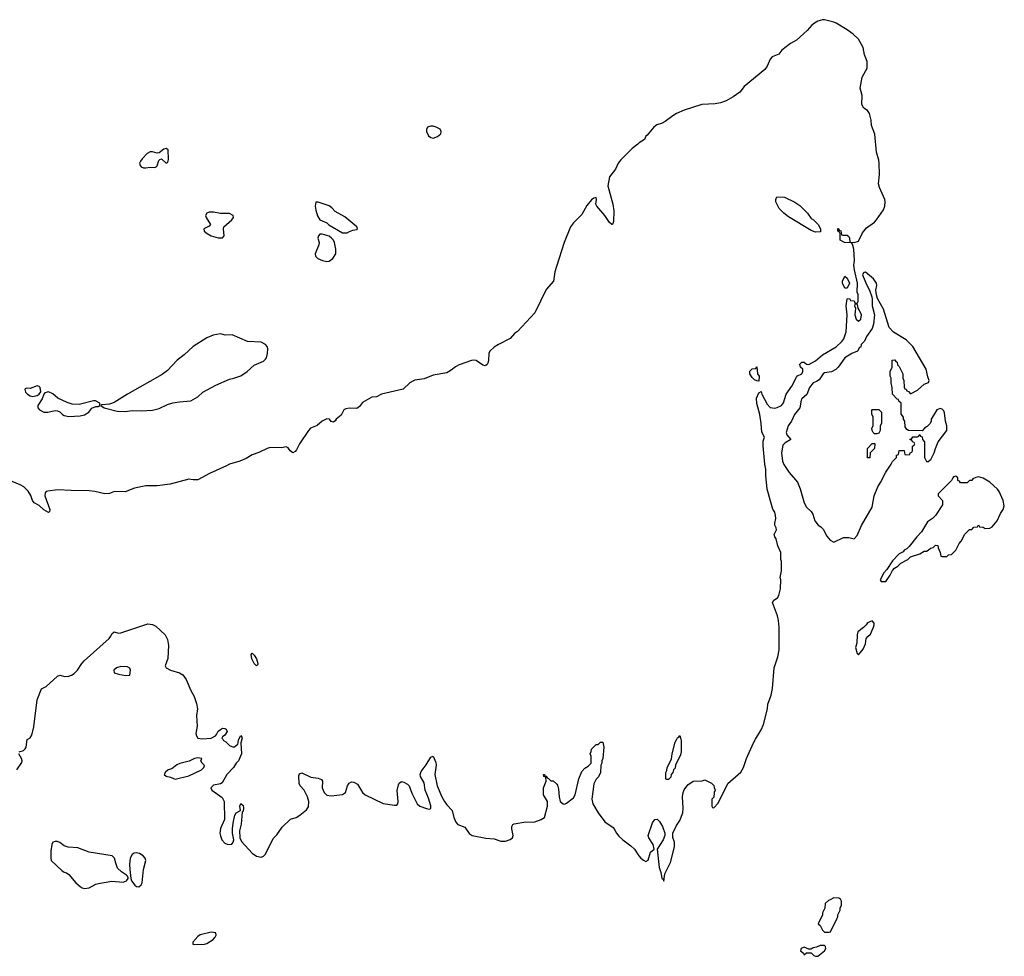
# Model space of a CAD drawing. Header units: inches. Extents: x 2323201 to 2563958, y 895391 to 1023096.
# Tile 196 of 196: x 2555256 to 2563958, y 998082 to 1006359. Entities that reach past the tile are written whole.
import ezdxf

# ---------------------------------------------------------------- set-up
doc = ezdxf.new("R2010")
doc.units = ezdxf.units.IN
doc.header["$MEASUREMENT"] = 0
for name, color, linetype in [('C5050', 7, 'Continuous'), ('C5060', 7, 'Continuous'), ('C5959', 7, 'Continuous'), ('C5969', 7, 'Continuous')]:
    doc.layers.add(name, color=color, linetype=linetype)

msp = doc.modelspace()

# ---------------------------------------------------------------- linework, layer by layer
at = {"layer": 'C5050', "color": 5, "elevation": 20}
for points in [[(2558890, 1005419.4), (2558861, 1005410), (2558851.7, 1005390), (2558851, 1005370), (2558870, 1005331.8), (2558890, 1005316.9), (2558910, 1005311.6), (2558950, 1005325.8), (2558977.5, 1005350), (2558982.4, 1005370), (2558972.3, 1005392.3), (2558935.8, 1005410), (2558910, 1005416.9)], [(2556550, 1005222.2), (2556530, 1005214.8), (2556490, 1005182.2), (2556470, 1005181.2), (2556430, 1005192.7), (2556409.7, 1005190.3), (2556384.3, 1005175.7), (2556338.2, 1005130), (2556323.5, 1005110), (2556316, 1005090), (2556319.8, 1005070), (2556330, 1005058.9), (2556350, 1005050.1), (2556370, 1005049.5), (2556410, 1005055.7), (2556450, 1005053.8), (2556461.5, 1005058.5), (2556471.5, 1005068.5), (2556485, 1005115), (2556495.1, 1005124.9), (2556510, 1005128.4), (2556550, 1005090.7), (2556561.5, 1005098.5), (2556569.6, 1005110.4), (2556571.8, 1005128.2), (2556567.8, 1005210)], [(2557893, 1004747), (2557874, 1004746), (2557867.3, 1004712.7), (2557875.1, 1004675.1), (2557887.1, 1004627.1), (2557910, 1004590.7), (2557970, 1004564.9), (2557987.8, 1004547.8), (2558110, 1004476.4), (2558150, 1004477.1), (2558170, 1004488.2), (2558200.1, 1004499.9), (2558234.7, 1004505.3), (2558241.2, 1004510), (2558235.8, 1004530), (2558130, 1004618.3), (2558043.6, 1004663.6), (2558015.5, 1004695.6), (2557992.9, 1004712.9)], [(2556970, 1004658.5), (2556930, 1004657.9), (2556911.2, 1004650), (2556899.8, 1004630), (2556905.3, 1004610), (2556942, 1004550), (2556930, 1004535.6), (2556882.8, 1004510), (2556888.2, 1004490), (2556912.7, 1004470), (2556950, 1004449.3), (2557010, 1004432.6), (2557050, 1004432.7), (2557064.2, 1004450), (2557056.9, 1004510), (2557061.7, 1004530), (2557132.5, 1004590), (2557146.3, 1004610), (2557144.3, 1004630), (2557110, 1004645.5), (2557030, 1004645.2)], [(2557930, 1004464.5), (2557910, 1004463.7), (2557896.3, 1004450), (2557890.5, 1004430), (2557903.1, 1004390), (2557900.3, 1004370), (2557866.7, 1004290), (2557870.3, 1004270), (2557890.4, 1004250), (2557933, 1004230), (2557970, 1004221.5), (2557990, 1004225.8), (2558022.6, 1004250), (2558049.6, 1004290), (2558049.6, 1004330), (2558037.7, 1004390), (2558029.6, 1004410), (2558013.3, 1004430), (2557990, 1004446.3)], [(2557030, 1003584.2), (2556965.5, 1003570), (2556910, 1003546.6), (2556789.2, 1003470), (2556710, 1003398.4), (2556648.4, 1003351.6), (2556561.9, 1003258.1), (2556515.4, 1003224.6), (2556208.5, 1003050), (2556090, 1002976.8), (2556050, 1002962), (2555983.6, 1002956.4), (2555974, 1002950), (2556002, 1002930), (2556118.9, 1002898.9), (2556190, 1002897.1), (2556250, 1002904.5), (2556330, 1002902.7), (2556430, 1002909.5), (2556490, 1002924.2), (2556561.6, 1002958.4), (2556610, 1002972.4), (2556670, 1002982.7), (2556770, 1002991.3), (2556830, 1003025.2), (2556873.7, 1003066.3), (2556989.1, 1003130.9), (2557110, 1003182.5), (2557150, 1003190.2), (2557210, 1003211), (2557267.2, 1003250), (2557330, 1003305.2), (2557410, 1003342.9), (2557430, 1003358.3), (2557438.4, 1003370), (2557447.9, 1003410), (2557448, 1003450), (2557443.1, 1003470), (2557428.1, 1003490), (2557390, 1003508), (2557270, 1003515.1), (2557135.1, 1003575.1), (2557071.8, 1003571.8)], [(2555410, 1003124.2), (2555350, 1003101.3), (2555316, 1003104), (2555303.5, 1003096.5), (2555301, 1003090), (2555308.5, 1003068.5), (2555326.8, 1003050), (2555350, 1003036.3), (2555370, 1003030.6), (2555410, 1003038.8), (2555428.7, 1003050), (2555442, 1003070), (2555438, 1003110), (2555430, 1003117)], [(2555510, 1003069.4), (2555479.6, 1003060.4), (2555470.7, 1003049.3), (2555454.8, 1003010), (2555416, 1002950), (2555416, 1002930), (2555431, 1002910), (2555470, 1002890.7), (2555506, 1002890), (2555570, 1002904.9), (2555590, 1002902), (2555610, 1002894.8), (2555634, 1002870), (2555650, 1002862), (2555690, 1002853.7), (2555790, 1002859.5), (2555830, 1002867.9), (2555868.7, 1002890), (2555894.6, 1002925.4), (2555930, 1002942), (2555950, 1002942), (2555966, 1002950), (2555966, 1002970), (2555926, 1002990), (2555910, 1002991.5), (2555781.1, 1002958.9), (2555720.7, 1002960.7), (2555675.8, 1002975.8), (2555594.6, 1003014.5), (2555550, 1003052.6)], [(2557350, 1000648), (2557330, 1000668.7), (2557309.4, 1000710), (2557302, 1000750), (2557310, 1000762), (2557330, 1000744.7), (2557350.6, 1000710), (2557361, 1000670), (2557359.8, 1000660.2)], [(2556150, 1000644), (2556112, 1000630), (2556087.7, 1000610), (2556090, 1000586.8), (2556130, 1000574), (2556195.6, 1000564.4), (2556230, 1000567.7), (2556237.2, 1000610), (2556229.1, 1000629.1), (2556210, 1000639)]]:
    msp.add_lwpolyline(points, close=True, dxfattribs=at)
for points in [[(2560000, 1004178.5), (2559984.7, 1004130), (2559974.9, 1004050), (2559910, 1003974), (2559810.2, 1003769.8), (2559655.9, 1003604.1), (2559630, 1003584.7), (2559590, 1003541.7), (2559488.7, 1003490), (2559450, 1003464.4), (2559411.9, 1003430), (2559403.5, 1003410), (2559400.9, 1003350), (2559394.9, 1003325.1), (2559388.3, 1003311.7), (2559377.3, 1003302.7), (2559370, 1003299), (2559350, 1003305.2), (2559290, 1003346.6), (2559270, 1003350.8), (2559250, 1003347.4), (2559139.3, 1003310), (2559108.2, 1003291.8), (2559070, 1003261.4), (2559030, 1003239.8), (2558910, 1003218.7), (2558830, 1003186), (2558750, 1003173.1), (2558730, 1003165.7), (2558703.7, 1003150), (2558646, 1003094), (2558454, 1003050), (2558410, 1003025.6), (2558370, 1003024.1), (2558285.2, 1002974.8), (2558260.5, 1002939.5), (2558236.7, 1002923.3), (2558170, 1002926.3), (2558138.9, 1002921.1), (2558122.2, 1002910), (2558096.1, 1002863.9), (2558053, 1002830), (2558045.2, 1002814.8), (2558030, 1002801.2), (2558010, 1002809.2), (2557995.1, 1002830), (2557970, 1002831.9), (2557930, 1002812.6), (2557886.7, 1002773.3), (2557827.6, 1002750), (2557807.5, 1002730), (2557729.1, 1002610), (2557702, 1002558), (2557690, 1002542.9), (2557670, 1002532), (2557647.9, 1002547.9), (2557630, 1002575.1), (2557610, 1002584.5), (2557570, 1002574.5), (2557470, 1002577.2), (2557444.2, 1002570), (2557370, 1002533.1), (2557310, 1002514.1), (2557257.5, 1002482.5), (2557202.5, 1002457.5), (2557110, 1002432.7), (2557083.7, 1002416.3), (2556934.9, 1002350), (2556830, 1002293), (2556790, 1002292.3), (2556750, 1002299.2), (2556585.3, 1002254.7), (2556470, 1002238.6), (2556370, 1002241.1), (2556270, 1002219), (2556190, 1002185.6), (2556094, 1002190), (2556050, 1002171.8), (2556010, 1002169.2), (2555922, 1002190), (2555870, 1002196.9), (2555710, 1002197.5), (2555590, 1002204.2), (2555506.3, 1002193.7), (2555491.3, 1002188.7), (2555482.6, 1002177.4), (2555479.3, 1002150), (2555523.1, 1002030), (2555521, 1002010), (2555510, 1002005.1), (2555470, 1002027.4), (2555430, 1002066.2), (2555383.5, 1002090), (2555369.9, 1002109.9), (2555355, 1002155), (2555331.7, 1002191.7), (2555293.3, 1002230), (2555259.8, 1002250), (2555190, 1002278.9)], [(2555328.2, 1000000), (2555350, 1000013), (2555364.7, 1000035.2), (2555381.1, 1000110), (2555409.8, 1000350), (2555450, 1000444.4), (2555490, 1000466.9), (2555590, 1000558.9), (2555610, 1000566.3), (2555655.5, 1000555.5), (2555690, 1000557.4), (2555714.3, 1000565.7), (2555738.7, 1000581.3), (2555766.2, 1000610), (2555805.1, 1000670), (2555825.9, 1000694.1), (2556047.7, 1000890), (2556062, 1000910), (2556070, 1000932.7), (2556090, 1000950.7), (2556130, 1000938.9), (2556150, 1000942), (2556390, 1001020.4), (2556430, 1001014.3), (2556460.2, 1001000.2), (2556542.6, 1000922.6), (2556563.1, 1000883.1), (2556572.2, 1000830), (2556565.1, 1000714.9), (2556542.4, 1000650), (2556550, 1000631), (2556590, 1000610.4), (2556670, 1000588.4), (2556697.1, 1000570), (2556728, 1000528), (2556767.9, 1000430), (2556797.2, 1000377.2), (2556817.6, 1000317.6), (2556826.5, 1000270), (2556820.3, 1000210), (2556823.7, 1000116.3), (2556813.4, 1000050), (2556818, 1000030), (2556830, 1000010.8), (2556870, 1000004.4), (2556950, 1000010.5), (2556986, 1000030), (2556997.2, 1000042.8), (2557009.6, 1000070.4), (2557030, 1000086.8), (2557050, 1000098.8), (2557070, 1000094.8), (2557082, 1000090), (2557091.3, 1000070), (2557070, 1000035.3), (2557050, 1000022), (2557042.8, 1000010), (2557050.4, 1000000)], [(2557193, 1000000), (2557210, 1000034), (2557219.6, 1000019.6), (2557222, 1000010), (2557219.3, 1000000)]]:
    msp.add_lwpolyline(points, dxfattribs=at)
at = {"layer": 'C5060', "color": 5, "elevation": 20}
for points in [[(2561759.2, 1000000), (2561810, 1000084.7), (2561829.2, 1000130), (2561864, 1000270), (2561869.2, 1000310), (2561897.2, 1000390), (2561908.8, 1000448.9), (2561925.2, 1000630), (2561955.3, 1000730), (2561968, 1000790), (2561969.2, 1000990), (2561962.7, 1001050), (2561952.7, 1001090), (2561908.7, 1001210), (2561922, 1001230), (2561954, 1001250), (2561964, 1001270), (2561979, 1001330), (2561982, 1001410), (2561978, 1001430), (2561988, 1001490), (2561988, 1001570), (2561982, 1001590), (2561982, 1001650), (2561958, 1001710), (2561942, 1001770), (2561929, 1001790), (2561924, 1001810), (2561944, 1001850), (2561941.2, 1001870), (2561929.2, 1001890.8), (2561929.1, 1001910.9), (2561939.3, 1001950), (2561936.5, 1001976.5), (2561930, 1002006), (2561913.6, 1002033.6), (2561894.5, 1002094.5), (2561863.7, 1002210), (2561851.8, 1002330), (2561851.6, 1002388.4), (2561843, 1002430), (2561826.6, 1002593.4), (2561825.6, 1002634.4), (2561838, 1002670), (2561814.5, 1002714.5), (2561809.7, 1002789.7), (2561798, 1002870), (2561770, 1002966), (2561766.6, 1003013.4), (2561790, 1003062), (2561810, 1003074), (2561816, 1003050), (2561862.5, 1002962.5), (2561890, 1002931), (2561930, 1002926.8), (2561950, 1002930.8), (2561989.5, 1002950.5), (2562006.8, 1002973.2), (2562029.5, 1003050.5), (2562080.2, 1003119.8), (2562120.2, 1003199.8), (2562130, 1003211.3), (2562168, 1003230), (2562178, 1003250), (2562178, 1003270), (2562158, 1003290), (2562150, 1003314), (2562168.4, 1003331.6), (2562190, 1003332), (2562210, 1003314), (2562230, 1003312), (2562290, 1003344.9), (2562350, 1003397.3), (2562471.5, 1003468.5), (2562523.6, 1003516.4), (2562540.1, 1003539.9), (2562560.2, 1003599.8), (2562569.2, 1003750), (2562559, 1003830), (2562568.4, 1003891.6), (2562590, 1003894), (2562598, 1003878), (2562630, 1003874), (2562638, 1003858), (2562650, 1003854), (2562662, 1003858), (2562666, 1003870), (2562666, 1003930), (2562658, 1003950), (2562662, 1004030), (2562634, 1004150), (2562629, 1004190), (2562632.7, 1004230), (2562629.3, 1004330), (2562616.4, 1004376.4), (2562608, 1004388), (2562546, 1004390), (2562508, 1004410), (2562506, 1004470), (2562502, 1004482), (2562486, 1004490), (2562486, 1004510), (2562490, 1004514), (2562498, 1004498), (2562512.7, 1004492.7), (2562518, 1004458), (2562530, 1004454), (2562570, 1004454), (2562583.6, 1004443.6), (2562591.2, 1004431.1), (2562594, 1004394), (2562631.3, 1004391.3), (2562670, 1004402.8), (2562703.8, 1004476.2), (2562740.6, 1004519.4), (2562810, 1004568.7), (2562828.8, 1004590), (2562890, 1004677.8), (2562902.1, 1004710), (2562906, 1004750), (2562900.9, 1004770), (2562855.7, 1004875.7), (2562845.7, 1004910), (2562854.3, 1004990), (2562853.5, 1005090), (2562850, 1005118), (2562829.8, 1005190), (2562813.6, 1005346.4), (2562784.4, 1005424.4), (2562780.4, 1005470), (2562768, 1005530), (2562750, 1005556.9), (2562717.4, 1005577.4), (2562698, 1005610), (2562700.9, 1005690), (2562685.6, 1005754.4), (2562702.7, 1005850), (2562745.3, 1005930), (2562744.6, 1005990), (2562722.2, 1006050), (2562710, 1006113.3), (2562670, 1006186), (2562623.7, 1006230), (2562569.4, 1006270), (2562471.3, 1006330), (2562450, 1006338.7), (2562370, 1006359.3), (2562350, 1006358.3), (2562310, 1006345.7), (2562281, 1006330), (2562257.4, 1006310), (2562215.8, 1006264.2), (2562121.7, 1006178.3), (2562067.5, 1006150), (2561992.2, 1006090), (2561964.7, 1006055.3), (2561907, 1006030), (2561887.7, 1006010), (2561863.2, 1005950), (2561840.5, 1005919.5), (2561658.8, 1005770), (2561619.7, 1005720.3), (2561561.2, 1005678.8), (2561498.5, 1005641.5), (2561450, 1005624.5), (2561403.1, 1005616.9), (2561286, 1005610), (2561130, 1005559.8), (2561060.4, 1005530), (2561027.4, 1005510), (2560961.4, 1005458.6), (2560935.5, 1005444.5), (2560886, 1005430), (2560859.5, 1005410), (2560802, 1005338), (2560791, 1005330), (2560778, 1005302), (2560730, 1005272.1), (2560720.5, 1005259.5), (2560670, 1005220.9), (2560570, 1005121.1), (2560546.5, 1005090), (2560522, 1005038), (2560469.2, 1004970), (2560454.8, 1004890), (2560497.3, 1004730), (2560506, 1004670), (2560503.6, 1004576.4), (2560494, 1004550), (2560490, 1004548), (2560470, 1004568), (2560429, 1004630), (2560357.2, 1004710), (2560347, 1004730), (2560355.1, 1004770), (2560350, 1004788), (2560330, 1004782), (2560310, 1004767.3), (2560270, 1004718.3), (2560223.7, 1004636.3), (2560150, 1004564.7), (2560123.2, 1004530), (2560066.8, 1004390), (2560000, 1004178.5)], [(2561063, 1000000), (2561070, 1000014), (2561082, 1000018), (2561090, 1000034), (2561099.3, 1000000)]]:
    msp.add_lwpolyline(points, dxfattribs=at)
for points in [[(2562290, 1004482), (2562250, 1004495.3), (2562050, 1004618), (2562010, 1004648.7), (2561969, 1004690), (2561938, 1004750), (2561938, 1004770), (2561947.3, 1004792.7), (2562014, 1004790), (2562105.4, 1004745.4), (2562150, 1004718), (2562218, 1004650), (2562250, 1004602), (2562270.7, 1004590.7), (2562312, 1004550), (2562334, 1004510), (2562334, 1004486), (2562330, 1004486)], [(2562730, 1004129), (2562716, 1004124), (2562706.4, 1004113.6), (2562705.4, 1004105.4), (2562738.8, 1004018.8), (2562766, 1003970), (2562786, 1003910), (2562790.8, 1003890), (2562791, 1003830), (2562810.5, 1003750.5), (2562802, 1003670), (2562790.5, 1003630), (2562739.3, 1003560.7), (2562721, 1003519), (2562694, 1003490), (2562690, 1003466), (2562678, 1003462), (2562662, 1003430), (2562610, 1003408.7), (2562548.1, 1003371.9), (2562490.8, 1003290), (2562470, 1003269.2), (2562430, 1003246), (2562370, 1003239.3), (2562356, 1003230), (2562322, 1003178), (2562298.5, 1003161.5), (2562270, 1003149), (2562236, 1003110), (2562213.2, 1003046.8), (2562170, 1003008), (2562163.5, 1002996.5), (2562151, 1002930), (2562104.7, 1002870), (2562076, 1002810), (2562047.3, 1002770), (2562030.9, 1002710.9), (2562034.8, 1002690), (2562072, 1002650), (2562021.6, 1002618.4), (2562001.7, 1002598.3), (2561988.3, 1002531.7), (2561997.5, 1002457.5), (2562008.1, 1002428.1), (2562058, 1002358), (2562130, 1002272), (2562153.7, 1002213.7), (2562190.7, 1002090.7), (2562210, 1002052), (2562250, 1002012), (2562264.7, 1001990), (2562284.7, 1001930), (2562311.6, 1001891.6), (2562336.9, 1001876.9), (2562356.9, 1001856.9), (2562390, 1001794), (2562419.6, 1001759.6), (2562450, 1001742), (2562536.4, 1001783.6), (2562583.6, 1001783.6), (2562630, 1001772), (2562658, 1001802), (2562695.3, 1001890), (2562789, 1002050), (2562809.2, 1002150), (2562839, 1002230), (2562864, 1002270), (2562910, 1002362), (2562958, 1002430), (2562970, 1002454), (2563006, 1002490), (2563006, 1002510), (2563022, 1002518), (2563028.4, 1002551.6), (2563072.7, 1002552.7), (2563078, 1002518), (2563090, 1002514), (2563122, 1002518), (2563127.3, 1002532.7), (2563142, 1002538), (2563146, 1002550), (2563146, 1002590), (2563162, 1002598), (2563166, 1002610), (2563162, 1002622), (2563147.3, 1002627.3), (2563142, 1002642), (2563127.3, 1002647.3), (2563127.3, 1002652.7), (2563142, 1002658), (2563150, 1002674), (2563190, 1002674), (2563202, 1002678), (2563210, 1002694), (2563218, 1002678), (2563232.7, 1002672.7), (2563234, 1002650), (2563251.3, 1002630), (2563252, 1002490), (2563270, 1002454), (2563290, 1002454), (2563295.3, 1002464.7), (2563310, 1002474), (2563339, 1002530), (2563349, 1002570), (2563372.5, 1002627.5), (2563448.7, 1002730), (2563448.7, 1002770), (2563439, 1002810), (2563430, 1002886), (2563423.1, 1002903.1), (2563410, 1002918), (2563390, 1002922), (2563362, 1002910), (2563312, 1002830), (2563311.3, 1002810), (2563302, 1002790), (2563276.9, 1002763.1), (2563254, 1002750), (2563232.7, 1002727.3), (2563110, 1002728), (2563096.4, 1002736.4), (2563080.4, 1002760.4), (2563078, 1002810), (2563068.4, 1002828.4), (2563067.3, 1002847.3), (2563047.3, 1002872.7), (2563046, 1002970), (2563027.3, 1002987.3), (2563022, 1003002), (2563010, 1003006), (2562968.8, 1003048.9), (2562968.4, 1003108.4), (2562958, 1003150), (2562958, 1003190), (2562948.7, 1003210), (2562948.8, 1003251.1), (2562966, 1003290), (2562968.4, 1003351.6), (2562990, 1003354), (2562998, 1003338), (2563010, 1003334), (2563014, 1003310), (2563030, 1003294), (2563062, 1003230), (2563062, 1003190), (2563071.2, 1003171.1), (2563072.7, 1003112.7), (2563078, 1003098), (2563090, 1003094), (2563098, 1003078), (2563110, 1003074), (2563130, 1003054), (2563190, 1003084.7), (2563250, 1003138), (2563288.4, 1003151.6), (2563295.3, 1003170), (2563282.9, 1003202.9), (2563268, 1003270), (2563150, 1003472.2), (2563090.9, 1003530), (2562977.5, 1003597.5), (2562939.2, 1003639.2), (2562890, 1003801.6), (2562836.3, 1003896.3), (2562827.5, 1003927.5), (2562823.5, 1003970), (2562831.6, 1004010), (2562829.7, 1004030), (2562801.5, 1004070)], [(2562550, 1003986), (2562529, 1004030), (2562528.7, 1004050), (2562550, 1004094), (2562570, 1004074), (2562591.2, 1004031.1), (2562570, 1003986)], [(2562650, 1003846), (2562638, 1003842), (2562634, 1003830), (2562642, 1003810), (2562638, 1003750), (2562650, 1003714), (2562670, 1003694), (2562690, 1003714), (2562695.3, 1003750), (2562676.4, 1003796.4), (2562666, 1003810), (2562662, 1003842)], [(2561790, 1003166), (2561770, 1003168), (2561750, 1003178), (2561730, 1003198), (2561709, 1003230), (2561710, 1003254), (2561730, 1003274), (2561762, 1003278), (2561770, 1003292), (2561778, 1003230), (2561790.8, 1003210)], [(2562810, 1002698), (2562798, 1002710), (2562788.8, 1002728.9), (2562788.7, 1002750), (2562798, 1002770), (2562798, 1002850), (2562788, 1002870), (2562786, 1002910), (2562790, 1002914), (2562850, 1002914), (2562871.6, 1002891.6), (2562871.3, 1002790), (2562862, 1002770), (2562862, 1002730), (2562850, 1002706), (2562830, 1002698)], [(2562750, 1002486), (2562748, 1002490), (2562748.7, 1002570), (2562790, 1002614), (2562810, 1002614), (2562814, 1002610), (2562812, 1002570), (2562774, 1002530), (2562770, 1002486)], [(2563530, 1002326), (2563510, 1002318), (2563502, 1002310), (2563492.7, 1002287.3), (2563374, 1002170), (2563374, 1002150), (2563411.6, 1002111.6), (2563411.6, 1002071.6), (2563350, 1001978), (2563322, 1001950), (2563279.8, 1001920.2), (2563225.4, 1001834.6), (2563184.7, 1001790), (2563116.9, 1001703.1), (2563096.9, 1001683.1), (2563074, 1001670), (2563063.6, 1001656.4), (2563030, 1001638), (2562970, 1001578), (2562919.8, 1001500.2), (2562892, 1001470), (2562862, 1001410), (2562870, 1001394), (2562910, 1001394), (2562948, 1001450), (2562968.7, 1001491.3), (2562988.7, 1001511.3), (2563018, 1001530), (2563044.7, 1001555.3), (2563106, 1001590), (2563128.4, 1001611.6), (2563210, 1001638), (2563250, 1001662), (2563270, 1001662), (2563286, 1001670), (2563306, 1001690), (2563330, 1001694), (2563350, 1001714), (2563371.6, 1001711.6), (2563372.7, 1001692.7), (2563391.6, 1001651.6), (2563398, 1001618), (2563410, 1001614), (2563450, 1001614), (2563466, 1001630), (2563490, 1001634), (2563528.4, 1001671.6), (2563558, 1001730), (2563578, 1001750), (2563610, 1001814), (2563650, 1001854), (2563670, 1001854), (2563690, 1001874), (2563722, 1001878), (2563730, 1001894), (2563738, 1001878), (2563770, 1001874), (2563790, 1001862), (2563830, 1001864.7), (2563850, 1001878), (2563894, 1001930), (2563925.6, 1001994.4), (2563948.7, 1002030), (2563958, 1002062), (2563948.7, 1002110), (2563912.7, 1002190), (2563897.2, 1002210), (2563830, 1002273.2), (2563770, 1002309), (2563730, 1002319), (2563705.4, 1002314.6), (2563679.6, 1002300.4), (2563670, 1002286), (2563650, 1002286), (2563630, 1002266), (2563570, 1002266), (2563562, 1002282), (2563547.3, 1002287.3), (2563546, 1002310)], [(2562790, 1001046), (2562750, 1001028), (2562738, 1001010), (2562713.2, 1000986.8), (2562664.7, 1000950), (2562656.9, 1000923.1), (2562656, 1000850), (2562642, 1000810), (2562656.9, 1000756.9), (2562670, 1000746), (2562710, 1000796.3), (2562730, 1000844.7), (2562738, 1000890), (2562751.2, 1000908.9), (2562775.1, 1000930), (2562802, 1000990), (2562808, 1001010), (2562807.3, 1001027.3)]]:
    msp.add_lwpolyline(points, close=True, dxfattribs=at)
at = {"layer": 'C5959', "color": 5, "elevation": 20}
for points in [[(2555252.3, 999887.7), (2555290, 999902), (2555304.7, 999915.3), (2555313.3, 999930), (2555323.1, 999996.9), (2555328.2, 1000000)], [(2557219.3, 1000000), (2557211.3, 999970), (2557218, 999870), (2557191, 999809), (2557170, 999788.7), (2557147.3, 999750), (2557087.3, 999690), (2557044.5, 999615.5), (2557030, 999605.2), (2556970, 999593.6), (2556944.9, 999570), (2556954, 999550), (2557044.7, 999484.7), (2557064.4, 999450), (2557067.4, 999290), (2557030, 999212.3), (2557026.7, 999170), (2557030, 999147.3), (2557044, 999110), (2557070, 999082.3), (2557090, 999073.1), (2557110, 999070.3), (2557130, 999073.4), (2557144.5, 999090), (2557149.6, 999110), (2557138, 999170), (2557136, 999210), (2557142, 999258), (2557157.2, 999330), (2557170, 999350.8), (2557208, 999370), (2557202, 999410), (2557211.6, 999431.6), (2557230, 999414), (2557234.8, 999390), (2557230, 999366), (2557223.6, 999356.4), (2557213.4, 999250), (2557198.8, 999190), (2557202.8, 999130), (2557216.7, 999096.7), (2557310, 998994.4), (2557350, 998966.7), (2557390, 998958.4), (2557410, 998966.4), (2557430, 998983.8), (2557497.1, 999122.8), (2557530, 999155.8), (2557576.6, 999223.4), (2557650, 999293), (2557699.3, 999310), (2557733.6, 999330), (2557790, 999376.4), (2557810, 999402.8), (2557811.9, 999450), (2557800.5, 999490), (2557770, 999549.2), (2557734, 999590), (2557725.2, 999610), (2557723.1, 999676.9), (2557730, 999694), (2557750, 999702), (2557830, 999666), (2557895.3, 999655.3), (2557923.6, 999643.6), (2557931.3, 999630), (2557931, 999570), (2557948.6, 999530), (2557970, 999507.2), (2558010, 999500.9), (2558110, 999513.2), (2558136.2, 999530), (2558152.6, 999587.4), (2558168.8, 999611.2), (2558190, 999622.6), (2558210, 999620.3), (2558242, 999602), (2558284.6, 999530), (2558310, 999508.1), (2558470, 999432.9), (2558570, 999416.5), (2558590, 999417.4), (2558599.3, 999430), (2558602, 999450), (2558592.2, 999547.8), (2558603.9, 999596.1), (2558610, 999610.8), (2558630, 999625.5), (2558650, 999621.6), (2558684.6, 999604.6), (2558698.4, 999590), (2558723.1, 999523.1), (2558770, 999428.3), (2558794, 999410), (2558850.9, 999389.1), (2558876.4, 999383.6), (2558890, 999387.3), (2558890, 999413.2), (2558870, 999479.3), (2558838.7, 999550), (2558830, 999614), (2558799.5, 999670), (2558795.1, 999690), (2558804.5, 999715.5), (2558850, 999774.8), (2558890, 999842), (2558910, 999852), (2558934.6, 999794.6), (2558935.8, 999770), (2558926.7, 999690), (2558946.5, 999590), (2558987.2, 999490), (2559010, 999450.6), (2559030, 999419.3), (2559079.3, 999370), (2559092, 999310), (2559110, 999266), (2559130, 999246.4), (2559190, 999222.4), (2559228.6, 999168.6), (2559256.3, 999150), (2559374.8, 999125.2), (2559450, 999120.7), (2559510, 999098.1), (2559550, 999100.5), (2559590, 999115.6), (2559610.7, 999130), (2559618.6, 999150), (2559605.3, 999210), (2559605.7, 999230), (2559614.5, 999245.5), (2559625.9, 999254.1), (2559730, 999271.5), (2559790, 999266.4), (2559810, 999269.3), (2559865.1, 999290), (2559895.1, 999310), (2559920.3, 999410), (2559920.9, 999430), (2559919.7, 999450), (2559885.1, 999510), (2559886.6, 999570), (2559909, 999630), (2559906, 999666), (2559888, 999670), (2559886, 999690), (2559894, 999690), (2559898, 999678), (2559910, 999674), (2559918, 999658), (2559930, 999654), (2559950, 999634), (2559971.6, 999631.6), (2560000, 999606.7)], [(2557050.4, 1000000), (2557058, 999990), (2557078, 999978), (2557110, 999946), (2557130, 999934.8), (2557150, 999931), (2557183.1, 999956.9), (2557188.7, 999970), (2557190, 999994), (2557193, 1000000)], [(2555230.8, 999729.2), (2555274.9, 999794.9), (2555277.6, 999810), (2555273.5, 999830), (2555249.6, 999870)]]:
    msp.add_lwpolyline(points, dxfattribs=at)
for points in [[(2556830, 999837.2), (2556802, 999830), (2556753.4, 999806.6), (2556673.2, 999786.8), (2556645.2, 999774.8), (2556599.8, 999740.2), (2556570, 999729.2), (2556544, 999710), (2556534, 999690), (2556550, 999674), (2556590, 999664.9), (2556630, 999648.5), (2556750, 999677.6), (2556864, 999730), (2556885.2, 999750), (2556888.7, 999768.7), (2556868, 999790), (2556858, 999810), (2556866, 999830)], [(2555570, 999096.2), (2555550.4, 999089.6), (2555539.1, 999070), (2555532, 999010), (2555530.4, 998950), (2555535.5, 998930), (2555630, 998840.5), (2555650, 998824.9), (2555670, 998818.8), (2555690, 998805.5), (2555753.1, 998730), (2555790, 998699.7), (2555810, 998687), (2555830, 998681.4), (2555870, 998687.1), (2555930, 998719.7), (2555953.9, 998726.1), (2556070, 998745.6), (2556170, 998738.3), (2556199.3, 998750), (2556215.3, 998770), (2556214.6, 998774.6), (2556209.4, 998790), (2556199.7, 998799.7), (2556155.1, 998830), (2556122, 998862), (2556104.7, 998904.7), (2556093.3, 998950), (2556074.5, 998970), (2555870, 999003.5), (2555770, 999041.5), (2555685.4, 999045.4), (2555650, 999057.6), (2555610, 999087.6), (2555590, 999095.6)], [(2556284.6, 998995.4), (2556267.5, 998992.5), (2556250, 998980.7), (2556233.7, 998950), (2556225.9, 998894.1), (2556228.6, 998848.5), (2556237.3, 998770), (2556244.9, 998750), (2556273.7, 998710), (2556290, 998697.7), (2556310, 998696), (2556330, 998712.4), (2556338.4, 998730), (2556351, 998849), (2556369.8, 998930), (2556364.2, 998950), (2556348.1, 998970), (2556314.5, 998990)], [(2556950, 998295.6), (2556850, 998272.4), (2556830, 998257.6), (2556787.1, 998207.1), (2556786, 998190), (2556805.1, 998185.1), (2556890, 998188.8), (2556910, 998194.9), (2556966, 998230), (2556985.2, 998250), (2556994, 998270), (2556988.8, 998288.9)]]:
    msp.add_lwpolyline(points, close=True, dxfattribs=at)
at = {"layer": 'C5969', "color": 5, "elevation": 20}
for points in [[(2560000, 999606.7), (2560003.6, 999603.6), (2560010, 999594), (2560018, 999558), (2560023, 999490), (2560033.4, 999450), (2560058, 999430), (2560070, 999427.2), (2560090, 999434.4), (2560150, 999481.3), (2560166.9, 999510), (2560198.9, 999650), (2560223.9, 999716.1), (2560250, 999746), (2560279, 999761), (2560308, 999790), (2560306, 999850), (2560298, 999870), (2560307.3, 999892.7), (2560308.4, 999911.6), (2560350, 999954), (2560370, 999954), (2560390, 999974), (2560410, 999974), (2560418, 999930), (2560411, 999830), (2560402, 999810), (2560402, 999790), (2560392, 999770), (2560390, 999706), (2560370.9, 999669.1), (2560351.2, 999648.9), (2560330, 999606), (2560312.7, 999470), (2560321.1, 999430), (2560367.6, 999350), (2560426.2, 999270), (2560500.3, 999220.3), (2560517.1, 999197.2), (2560529.3, 999170), (2560550, 999143.9), (2560586.9, 999110), (2560658.4, 999058.4), (2560688.4, 999028.4), (2560727.6, 998970), (2560746, 998950), (2560770, 998930.3), (2560790, 998921.3), (2560810, 998931), (2560830, 999002.8), (2560864, 999030), (2560855.1, 999070), (2560816, 999130), (2560809.2, 999150), (2560850, 999262), (2560870, 999292), (2560890, 999294), (2560910, 999272), (2560936, 999230), (2560958, 999170), (2560958, 999150), (2560942.8, 999110), (2560890.7, 999029.3), (2560907.7, 998867.7), (2560922.5, 998822.5), (2560930, 998772), (2560943.6, 998763.6), (2560950, 998744.7), (2560959, 998810), (2561009, 998910), (2561044, 999050), (2561042, 999090), (2561028.4, 999131.6), (2561028.8, 999171.1), (2561061.5, 999238.5), (2561090, 999282), (2561117.2, 999350), (2561121.2, 999390), (2561114, 999490), (2561121.2, 999530), (2561130, 999552), (2561162, 999598), (2561209.1, 999630.9), (2561287.3, 999632.7), (2561310, 999642), (2561371.6, 999611.6), (2561391.6, 999591.6), (2561392.7, 999572.7), (2561402, 999550), (2561394, 999530), (2561391.6, 999488.4), (2561374, 999470), (2561374, 999410), (2561378, 999398), (2561390, 999394), (2561430, 999434), (2561515.3, 999610), (2561629, 999710), (2561654, 999750), (2561679, 999830), (2561741.2, 999970), (2561759.2, 1000000)], [(2561099.3, 1000000), (2561102, 999990), (2561102, 999890), (2561096.9, 999863.1), (2561052, 999770), (2561050, 999746), (2561034, 999730), (2561030, 999706), (2561014, 999690), (2561010, 999666), (2560990, 999646), (2560970, 999646), (2560966, 999650), (2560967.3, 999707.3), (2560976.4, 999723.6), (2560978, 999750), (2561016.4, 999823.6), (2561022, 999870), (2561050, 999974), (2561063, 1000000)]]:
    msp.add_lwpolyline(points, dxfattribs=at)
for points in [[(2562450, 998598), (2562419.6, 998580.4), (2562403.6, 998576.4), (2562374, 998550), (2562371.6, 998508.4), (2562352.7, 998467.3), (2562352, 998450), (2562314, 998370), (2562330, 998354), (2562350, 998314), (2562370, 998294), (2562410, 998294), (2562422, 998298), (2562438, 998330), (2562478, 998410), (2562487.3, 998432.7), (2562488, 998450), (2562508, 998490), (2562508.4, 998511.6), (2562518, 998530), (2562518, 998570), (2562510, 998586), (2562496.4, 998596.4)], [(2562370, 998178), (2562330, 998178), (2562296.9, 998163.1), (2562270, 998158), (2562250, 998146), (2562230, 998146), (2562190, 998162), (2562162, 998150), (2562158, 998130), (2562182, 998110), (2562190, 998094), (2562210, 998112), (2562250, 998114), (2562274, 998090), (2562290, 998082), (2562310, 998084.7), (2562368, 998130), (2562382, 998150), (2562378, 998170)]]:
    msp.add_lwpolyline(points, close=True, dxfattribs=at)

doc.saveas('drawing.dxf')
